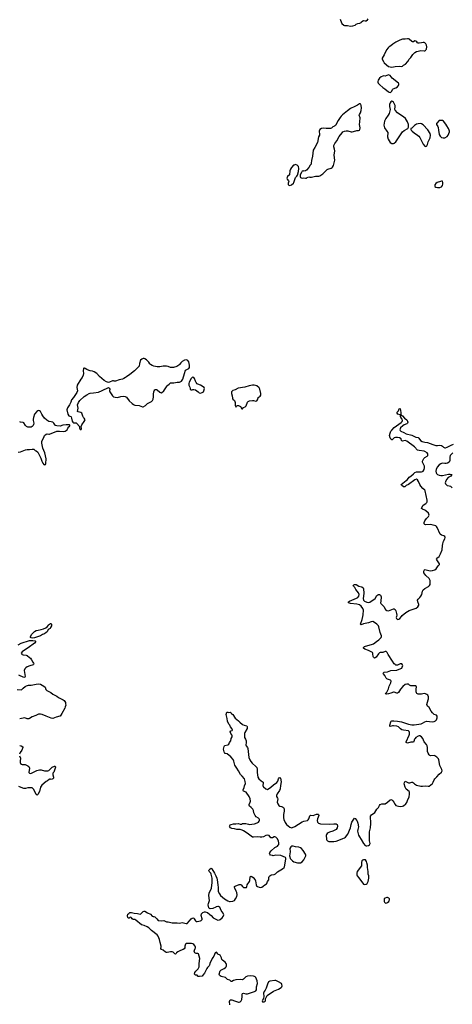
# Model space of a CAD drawing. Header units: inches. Extents: x 1839294 to 1929364, y 762242 to 909984.
# Tile 68 of 76: x 1895271 to 1905710, y 860624 to 884421. Entities that reach past the tile are written whole.
import ezdxf

# ---------------------------------------------------------------- set-up
doc = ezdxf.new("R2010")
doc.units = ezdxf.units.IN
doc.header["$MEASUREMENT"] = 0
for name, color, linetype in [('B8896', 7, 'Continuous'), ('B8897', 7, 'Continuous'), ('B9806', 7, 'Continuous'), ('B9807', 7, 'Continuous'), ('B9808', 7, 'Continuous')]:
    doc.layers.add(name, color=color, linetype=linetype)

msp = doc.modelspace()

# ---------------------------------------------------------------- linework, layer by layer
at = {"layer": 'B8896', "color": 6, "elevation": 600}
msp.add_lwpolyline([(1895590, 869476), (1895550, 869480), (1895532, 869490), (1895531, 869510), (1895560, 869570), (1895630, 869638), (1895670, 869656), (1895717, 869663), (1895790, 869686), (1895844, 869696), (1895899, 869721), (1895935, 869745), (1895970, 869794), (1895990, 869813), (1896010, 869827), (1896030, 869825), (1896039, 869810), (1896041, 869790), (1896036, 869770), (1896011, 869729), (1896005, 869710), (1895961, 869679), (1895930, 869630), (1895909, 869610), (1895870, 869581), (1895820, 869560), (1895770, 869528), (1895630, 869485)], close=True, dxfattribs=at)
for points in [[(1895230, 869313), (1895304, 869356), (1895510, 869417), (1895590, 869420), (1895647, 869410), (1895657, 869390), (1895624, 869350), (1895477, 869243), (1895363, 869170), (1895330, 869144), (1895309, 869110), (1895318, 869090), (1895330, 869081), (1895350, 869073), (1895423, 869063), (1895450, 869054), (1895509, 869009), (1895530, 868988), (1895556, 868950), (1895585, 868890), (1895602, 868870), (1895611, 868850), (1895603, 868837), (1895597, 868830), (1895515, 868805), (1895450, 868780), (1895421, 868759), (1895393, 868730), (1895381, 868690), (1895399, 868550), (1895390, 868527), (1895370, 868520), (1895250, 868577)], [(1895209, 868231), (1895310, 868227), (1895324, 868230), (1895354, 868266), (1895399, 868301), (1895438, 868322), (1895485, 868335), (1895550, 868337), (1895670, 868363), (1895730, 868368), (1895770, 868362), (1895856, 868316), (1895883, 868290), (1895904, 868230), (1895928, 868208), (1896019, 868159), (1896070, 868120), (1896170, 868075), (1896210, 868038), (1896320, 867980), (1896344, 867964), (1896363, 867943), (1896375, 867915), (1896379, 867890), (1896380, 867850), (1896371, 867810), (1896359, 867781), (1896284, 867656), (1896264, 867610), (1896250, 867590), (1896236, 867584), (1896150, 867563), (1896070, 867534), (1896030, 867541), (1895905, 867585), (1895810, 867630), (1895770, 867639), (1895725, 867635), (1895659, 867601), (1895568, 867570), (1895510, 867529), (1895490, 867522), (1895450, 867525), (1895390, 867544), (1895270, 867524)], [(1895270, 866878), (1895305, 866870), (1895345, 866850), (1895347, 866830), (1895319, 866770), (1895278, 866710), (1895268, 866672)], [(1895269, 866630), (1895287, 866570), (1895278, 866502), (1895281, 866470), (1895290, 866446), (1895310, 866425), (1895330, 866420), (1895370, 866423), (1895399, 866419), (1895470, 866390), (1895491, 866371), (1895505, 866330), (1895490, 866230), (1895504, 866210), (1895530, 866205), (1895551, 866211), (1895590, 866225), (1895686, 866274), (1895750, 866291), (1895790, 866288), (1895870, 866263), (1895930, 866263), (1895950, 866267), (1895970, 866274), (1895990, 866288), (1896027, 866333), (1896050, 866352), (1896110, 866379), (1896130, 866378), (1896135, 866355), (1896130, 866329), (1896090, 866237), (1896072, 866208), (1896072, 866170), (1896085, 866110), (1896084, 866090), (1896068, 866072), (1896050, 866064), (1896030, 866058), (1896010, 866064), (1895990, 866063), (1895982, 866058), (1895938, 866022), (1895910, 866007), (1895803, 865917), (1895786, 865894), (1895776, 865870), (1895751, 865769), (1895710, 865694), (1895690, 865679), (1895670, 865695), (1895610, 865819), (1895590, 865843), (1895573, 865853), (1895470, 865855), (1895410, 865840), (1895370, 865841), (1895305, 865865), (1895250, 865892)], [(1900000, 862972), (1899930, 862941), (1899870, 862930), (1899850, 862936), (1899836, 862956), (1899820, 863030), (1899823, 863057), (1899849, 863131), (1899838, 863250), (1899840, 863310), (1899895, 863430), (1899914, 863570), (1899912, 863670), (1899887, 863767), (1899880, 863790), (1899843, 863830), (1899832, 863850), (1899841, 863870), (1899870, 863897), (1899890, 863911), (1899910, 863898), (1899970, 863796), (1900000, 863730)], [(1900000, 861877), (1899990, 861866), (1899958, 861790), (1899930, 861757), (1899914, 861730), (1899860, 861610), (1899854, 861566), (1899843, 861550), (1899805, 861515), (1899786, 861490), (1899730, 861375), (1899690, 861327), (1899670, 861308), (1899610, 861294), (1899579, 861299), (1899566, 861306), (1899550, 861329), (1899510, 861332), (1899492, 861352), (1899497, 861390), (1899518, 861422), (1899575, 861485), (1899598, 861530), (1899598, 861610), (1899616, 861730), (1899583, 861843), (1899570, 861850), (1899530, 861848), (1899510, 861856), (1899494, 861870), (1899486, 861886), (1899482, 861910), (1899487, 861930), (1899507, 861970), (1899513, 861990), (1899514, 862010), (1899505, 862030), (1899470, 862072), (1899448, 862088), (1899417, 862097), (1899290, 862093), (1899270, 862076), (1899263, 862057), (1899255, 862030), (1899252, 861990), (1899238, 861962), (1899218, 861950), (1899154, 861926), (1899085, 861895), (1899057, 861870), (1899049, 861851), (1899030, 861833), (1899010, 861844), (1898970, 861884), (1898950, 861894), (1898910, 861896), (1898830, 861879), (1898810, 861879), (1898790, 861887), (1898730, 861932), (1898692, 861950), (1898675, 861970), (1898688, 862010), (1898688, 862030), (1898657, 862117), (1898644, 862190), (1898612, 862272), (1898590, 862302), (1898451, 862411), (1898384, 862470), (1898350, 862493), (1898270, 862530), (1898207, 862547), (1898070, 862660), (1898050, 862671), (1898010, 862675), (1897988, 862688), (1897970, 862713), (1897950, 862726), (1897930, 862721), (1897910, 862706), (1897890, 862707), (1897876, 862730), (1897874, 862746), (1897873, 862770), (1897881, 862799), (1897900, 862820), (1897930, 862839), (1897950, 862843), (1897970, 862840), (1898030, 862826), (1898110, 862819), (1898175, 862805), (1898190, 862807), (1898204, 862816), (1898252, 862868), (1898270, 862876), (1898290, 862876), (1898353, 862833), (1898430, 862803), (1898470, 862758), (1898490, 862749), (1898510, 862748), (1898530, 862737), (1898578, 862690), (1898611, 862650), (1898690, 862641), (1898750, 862646), (1898810, 862619), (1898850, 862618), (1898950, 862592), (1898991, 862589), (1899070, 862595), (1899130, 862587), (1899190, 862602), (1899290, 862574), (1899310, 862576), (1899370, 862638), (1899410, 862688), (1899430, 862706), (1899450, 862710), (1899470, 862702), (1899484, 862690), (1899510, 862643), (1899529, 862629), (1899550, 862626), (1899630, 862639), (1899650, 862647), (1899674, 862670), (1899676, 862690), (1899653, 862770), (1899660, 862810), (1899670, 862830), (1899690, 862846), (1899730, 862857), (1899750, 862858), (1899802, 862842), (1899858, 862798), (1899890, 862771), (1899936, 862710), (1900000, 862683)]]:
    msp.add_lwpolyline(points, dxfattribs=at)
at = {"layer": 'B8897', "color": 6, "elevation": 700}
for points in [[(1898250, 876233), (1898220, 876220), (1898183, 876190), (1898163, 876110), (1898155, 876050), (1898141, 876030), (1898110, 876006), (1898043, 875937), (1897930, 875843), (1897845, 875790), (1897825, 875770), (1897782, 875750), (1897750, 875729), (1897670, 875714), (1897584, 875684), (1897550, 875682), (1897530, 875689), (1897510, 875689), (1897440, 875660), (1897410, 875654), (1897365, 875665), (1897310, 875697), (1897196, 875796), (1897130, 875867), (1897070, 875910), (1897030, 875926), (1896974, 875934), (1896944, 875944), (1896888, 875968), (1896850, 875993), (1896830, 876002), (1896821, 875999), (1896811, 875989), (1896804, 875936), (1896811, 875870), (1896805, 875830), (1896776, 875770), (1896745, 875730), (1896659, 875590), (1896651, 875530), (1896661, 875450), (1896651, 875410), (1896584, 875316), (1896571, 875290), (1896521, 875230), (1896506, 875174), (1896474, 875110), (1896421, 875039), (1896411, 874990), (1896430, 874885), (1896456, 874850), (1896502, 874830), (1896510, 874822), (1896523, 874790), (1896537, 874717), (1896550, 874692), (1896570, 874678), (1896630, 874678), (1896650, 874665), (1896712, 874590), (1896711, 874550), (1896721, 874530), (1896730, 874518), (1896750, 874518), (1896758, 874538), (1896754, 874590), (1896758, 874602), (1896773, 874630), (1896829, 874710), (1896846, 874750), (1896841, 874770), (1896829, 874790), (1896810, 874810), (1896795, 874835), (1896770, 874914), (1896748, 874930), (1896682, 874942), (1896664, 874950), (1896679, 875030), (1896669, 875110), (1896693, 875170), (1896724, 875216), (1896828, 875312), (1896890, 875356), (1896950, 875388), (1896970, 875393), (1897050, 875399), (1897170, 875421), (1897262, 875458), (1897410, 875532), (1897430, 875514), (1897442, 875490), (1897438, 875450), (1897445, 875430), (1897511, 875330), (1897532, 875310), (1897574, 875294), (1897630, 875291), (1897710, 875316), (1897770, 875322), (1897816, 875316), (1897850, 875299), (1897915, 875210), (1897983, 875143), (1898019, 875119), (1898050, 875106), (1898155, 875095), (1898230, 875063), (1898250, 875067), (1898310, 875094), (1898358, 875142), (1898450, 875192), (1898479, 875221), (1898491, 875249), (1898502, 875310), (1898503, 875370), (1898510, 875425), (1898516, 875450), (1898530, 875474), (1898550, 875485), (1898570, 875485), (1898590, 875474), (1898650, 875421), (1898670, 875409), (1898690, 875406), (1898750, 875450), (1898830, 875573), (1898847, 875590), (1898878, 875610), (1898910, 875644), (1898930, 875648), (1898990, 875646), (1899070, 875664), (1899130, 875664), (1899176, 875684), (1899193, 875707), (1899204, 875736), (1899244, 875870), (1899272, 875948), (1899302, 875970), (1899350, 875991), (1899365, 876015), (1899372, 876070), (1899350, 876155), (1899330, 876182), (1899310, 876194), (1899290, 876199), (1899250, 876193), (1899190, 876161), (1899159, 876130), (1899130, 876090), (1899110, 876069), (1899061, 876039), (1898983, 876017), (1898950, 876013), (1898910, 876016), (1898850, 876038), (1898810, 876046), (1898730, 876047), (1898650, 876034), (1898590, 876034), (1898510, 876046), (1898464, 876064), (1898430, 876086), (1898410, 876106), (1898390, 876141), (1898330, 876203), (1898290, 876226), (1898270, 876233)], [(1899450, 875779), (1899431, 875770), (1899410, 875749), (1899361, 875659), (1899351, 875630), (1899351, 875590), (1899380, 875540), (1899381, 875510), (1899387, 875490), (1899410, 875477), (1899430, 875477), (1899450, 875486), (1899470, 875487), (1899510, 875478), (1899578, 875430), (1899603, 875403), (1899630, 875391), (1899670, 875408), (1899704, 875430), (1899713, 875447), (1899729, 875510), (1899719, 875530), (1899630, 875592), (1899569, 875609), (1899557, 875617), (1899530, 875649), (1899510, 875682), (1899490, 875753), (1899470, 875776)]]:
    msp.add_lwpolyline(points, close=True, dxfattribs=at)
msp.add_lwpolyline([(1895230, 873968), (1895290, 873978), (1895410, 874029), (1895450, 874034), (1895510, 874031), (1895570, 874045), (1895610, 874042), (1895642, 874010), (1895670, 873998), (1895710, 873965), (1895754, 873870), (1895783, 873823), (1895807, 873750), (1895830, 873702), (1895850, 873672), (1895870, 873665), (1895890, 873672), (1895902, 873698), (1895909, 873810), (1895880, 873950), (1895829, 874069), (1895803, 874190), (1895807, 874230), (1895857, 874350), (1895872, 874370), (1895910, 874404), (1895930, 874408), (1895970, 874405), (1895990, 874407), (1896170, 874475), (1896230, 874476), (1896330, 874465), (1896370, 874473), (1896416, 874510), (1896432, 874548), (1896457, 874583), (1896468, 874590), (1896478, 874610), (1896478, 874618), (1896470, 874626), (1896433, 874633), (1896390, 874633), (1896310, 874621), (1896250, 874599), (1896170, 874606), (1896136, 874616), (1896124, 874624), (1896094, 874670), (1896070, 874690), (1896030, 874704), (1895970, 874713), (1895921, 874741), (1895871, 874791), (1895830, 874846), (1895801, 874890), (1895769, 874950), (1895750, 874969), (1895730, 874973), (1895710, 874969), (1895681, 874950), (1895630, 874889), (1895604, 874810), (1895597, 874770), (1895597, 874730), (1895608, 874670), (1895606, 874634), (1895599, 874610), (1895574, 874586), (1895550, 874576), (1895510, 874571), (1895470, 874575), (1895435, 874590), (1895412, 874610), (1895370, 874678), (1895350, 874687), (1895290, 874692), (1895270, 874698)], dxfattribs=at)
at = {"layer": 'B9806', "color": 6, "elevation": 600}
for points in [[(1900000, 863730), (1900027, 863670), (1900036, 863630), (1900048, 863510), (1900062, 863450), (1900062, 863350), (1900090, 863290), (1900120, 863250), (1900210, 863172), (1900290, 863124), (1900330, 863112), (1900350, 863112), (1900410, 863119), (1900450, 863136), (1900480, 863170), (1900508, 863232), (1900517, 863270), (1900510, 863325), (1900498, 863358), (1900459, 863430), (1900453, 863450), (1900457, 863470), (1900470, 863480), (1900570, 863517), (1900598, 863518), (1900618, 863510), (1900644, 863470), (1900669, 863449), (1900710, 863444), (1900742, 863450), (1900750, 863462), (1900757, 863510), (1900816, 863590), (1900823, 863617), (1900830, 863705), (1900850, 863719), (1900870, 863712), (1900902, 863690), (1900953, 863633), (1900961, 863610), (1900974, 863514), (1900988, 863488), (1901012, 863470), (1901050, 863454), (1901089, 863451), (1901110, 863457), (1901143, 863477), (1901190, 863515), (1901225, 863535), (1901235, 863545), (1901250, 863590), (1901283, 863630), (1901286, 863690), (1901294, 863710), (1901310, 863731), (1901330, 863746), (1901350, 863754), (1901410, 863760), (1901445, 863775), (1901490, 863825), (1901610, 863895), (1901650, 863929), (1901663, 863950), (1901696, 864130), (1901694, 864154), (1901681, 864170), (1901630, 864196), (1901570, 864218), (1901450, 864228), (1901390, 864216), (1901370, 864218), (1901322, 864230), (1901303, 864250), (1901302, 864270), (1901310, 864290), (1901336, 864330), (1901428, 864410), (1901492, 864450), (1901511, 864469), (1901522, 864490), (1901525, 864530), (1901515, 864570), (1901490, 864620), (1901470, 864649), (1901450, 864665), (1901430, 864671), (1901410, 864670), (1901370, 864651), (1901350, 864645), (1901330, 864648), (1901290, 864707), (1901250, 864715), (1901210, 864701), (1901155, 864670), (1901110, 864660), (1901070, 864663), (1901010, 864675), (1900910, 864665), (1900890, 864667), (1900762, 864762), (1900670, 864820), (1900636, 864836), (1900590, 864849), (1900510, 864850), (1900450, 864868), (1900392, 864872), (1900359, 864890), (1900343, 864910), (1900336, 864930), (1900350, 864959), (1900370, 864971), (1900430, 864985), (1900483, 864983), (1900550, 864992), (1900590, 864981), (1900630, 864979), (1900650, 864990), (1900710, 864995), (1900730, 864994), (1900790, 864975), (1900810, 864973), (1900934, 864986), (1901003, 865010), (1901030, 865027), (1901049, 865051), (1901056, 865070), (1901055, 865090), (1901046, 865110), (1901030, 865126), (1900977, 865157), (1900950, 865184), (1900923, 865250), (1900910, 865310), (1900897, 865337), (1900857, 865377), (1900814, 865410), (1900806, 865426), (1900808, 865450), (1900834, 865506), (1900839, 865530), (1900830, 865590), (1900806, 865646), (1900732, 865750), (1900673, 865773), (1900660, 865790), (1900662, 865810), (1900690, 865866), (1900697, 865903), (1900718, 865962), (1900715, 866005), (1900692, 866070), (1900641, 866141), (1900600, 866180), (1900553, 866270), (1900507, 866330), (1900466, 866406), (1900438, 866498), (1900420, 866540), (1900363, 866603), (1900274, 866674), (1900227, 866687), (1900210, 866708), (1900205, 866725), (1900192, 866790), (1900203, 866857), (1900210, 866870), (1900223, 866877), (1900290, 866895), (1900316, 866910), (1900333, 866950), (1900367, 866993), (1900371, 867050), (1900396, 867090), (1900400, 867110), (1900393, 867133), (1900364, 867170), (1900352, 867210), (1900368, 867232), (1900398, 867242), (1900403, 867250), (1900401, 867270), (1900390, 867292), (1900358, 867330), (1900344, 867370), (1900317, 867397), (1900287, 867470), (1900281, 867530), (1900250, 867630), (1900270, 867682), (1900290, 867685), (1900310, 867678), (1900350, 867682), (1900370, 867672), (1900385, 867645), (1900410, 867625), (1900470, 867537), (1900550, 867479), (1900584, 867444), (1900650, 867388), (1900688, 867368), (1900750, 867351), (1900758, 867338), (1900763, 867310), (1900757, 867290), (1900700, 867190), (1900696, 867170), (1900694, 867090), (1900697, 867070), (1900722, 867030), (1900732, 866990), (1900734, 866950), (1900725, 866890), (1900736, 866870), (1900768, 866830), (1900776, 866810), (1900802, 866590), (1900826, 866530), (1900848, 866490), (1900882, 866450), (1900970, 866372), (1900990, 866347), (1901000, 866310), (1900999, 866230), (1901010, 866170), (1901016, 866110), (1901038, 866070), (1901101, 866021), (1901123, 866010), (1901144, 865990), (1901148, 865970), (1901140, 865910), (1901143, 865890), (1901150, 865879), (1901210, 865831), (1901250, 865818), (1901330, 865869), (1901393, 865930), (1901473, 865987), (1901500, 866020), (1901513, 866070), (1901530, 866095), (1901550, 866104), (1901567, 866090), (1901581, 866001), (1901564, 865910), (1901558, 865830), (1901539, 865790), (1901485, 865710), (1901470, 865670), (1901471, 865650), (1901493, 865610), (1901498, 865590), (1901486, 865510), (1901498, 865470), (1901521, 865430), (1901550, 865415), (1901590, 865407), (1901615, 865395), (1901637, 865377), (1901652, 865350), (1901656, 865290), (1901637, 865210), (1901633, 865130), (1901643, 865090), (1901676, 865016), (1901693, 864990), (1901711, 864970), (1901790, 864908), (1901810, 864897), (1901830, 864893), (1901850, 864894), (1901910, 864920), (1902088, 865032), (1902130, 865048), (1902213, 865067), (1902230, 865083), (1902245, 865110), (1902270, 865176), (1902290, 865195), (1902350, 865191), (1902430, 865218), (1902450, 865220), (1902470, 865216), (1902478, 865210), (1902486, 865190), (1902459, 865110), (1902452, 865070), (1902459, 865030), (1902470, 865010), (1902482, 865002), (1902529, 864989), (1902750, 864974), (1902850, 864988), (1902889, 864989), (1902910, 864985), (1902928, 864968), (1902937, 864930), (1902935, 864890), (1902909, 864851), (1902830, 864809), (1902750, 864785), (1902718, 864770), (1902690, 864750), (1902674, 864730), (1902668, 864710), (1902673, 864610), (1902680, 864590), (1902695, 864575), (1902730, 864558), (1902850, 864560), (1902910, 864566), (1903009, 864611), (1903070, 864632), (1903110, 864650), (1903130, 864665), (1903190, 864737), (1903254, 864886), (1903270, 864971), (1903288, 865030), (1903330, 865097), (1903350, 865121), (1903370, 865111), (1903404, 865070), (1903416, 865050), (1903430, 865005), (1903443, 864910), (1903428, 864850), (1903426, 864810), (1903450, 864711), (1903468, 864670), (1903510, 864610), (1903570, 864511), (1903610, 864465), (1903630, 864451), (1903651, 864451), (1903690, 864461), (1903710, 864478), (1903725, 864510), (1903716, 864576), (1903710, 864790), (1903734, 864890), (1903742, 864990), (1903740, 865170), (1903760, 865200), (1903839, 865261), (1903890, 865337), (1903930, 865382), (1903952, 865428), (1903970, 865450), (1904010, 865469), (1904070, 865466), (1904090, 865470), (1904150, 865509), (1904210, 865566), (1904230, 865570), (1904250, 865563), (1904278, 865538), (1904298, 865510), (1904329, 865450), (1904351, 865431), (1904410, 865415), (1904470, 865404), (1904510, 865410), (1904530, 865419), (1904589, 865470), (1904610, 865504), (1904637, 865570), (1904669, 865630), (1904681, 865710), (1904677, 865750), (1904668, 865768), (1904600, 865820), (1904569, 865870), (1904552, 865950), (1904555, 865985), (1904570, 866015), (1904590, 866011), (1904650, 865978), (1904684, 865976), (1904730, 865990), (1904750, 865989), (1904770, 865978), (1904802, 865950), (1904850, 865924), (1904950, 865900), (1904990, 865897), (1905070, 865902), (1905130, 865895), (1905150, 865900), (1905190, 865925), (1905230, 865964), (1905249, 865991), (1905272, 866048), (1905288, 866072), (1905338, 866122), (1905390, 866190), (1905450, 866238), (1905467, 866270), (1905461, 866301), (1905412, 866392), (1905385, 866530), (1905375, 866555), (1905339, 866599), (1905292, 866632), (1905270, 866637), (1905190, 866631), (1905170, 866637), (1905150, 866656), (1905128, 866690), (1905110, 866730), (1905109, 866770), (1905115, 866830), (1905107, 866870), (1905085, 866905), (1905031, 866970), (1904997, 867050), (1904965, 867090), (1904930, 867110), (1904910, 867113), (1904890, 867108), (1904833, 867070), (1904814, 867050), (1904801, 867030), (1904784, 866976), (1904770, 866962), (1904710, 866956), (1904630, 866938), (1904610, 866941), (1904597, 866950), (1904598, 866970), (1904670, 867126), (1904677, 867150), (1904681, 867190), (1904670, 867215), (1904650, 867231), (1904530, 867249), (1904490, 867260), (1904459, 867279), (1904410, 867329), (1904370, 867345), (1904290, 867358), (1904264, 867356), (1904210, 867338), (1904204, 867344), (1904205, 867370), (1904227, 867453), (1904234, 867466), (1904250, 867476), (1904303, 867477), (1904390, 867468), (1904487, 867447), (1904650, 867397), (1904730, 867378), (1904790, 867375), (1904957, 867403), (1904990, 867417), (1905050, 867455), (1905090, 867468), (1905230, 867454), (1905270, 867457), (1905305, 867475), (1905330, 867502), (1905342, 867550), (1905342, 867590), (1905330, 867610), (1905270, 867630), (1905230, 867665), (1905197, 867710), (1905155, 867795), (1905110, 867830), (1905102, 867842), (1905097, 867870), (1905130, 867981), (1905134, 868010), (1905133, 868053), (1905116, 868096), (1905095, 868115), (1905067, 868127), (1905030, 868132), (1904970, 868118), (1904941, 868119), (1904890, 868122), (1904858, 868138), (1904848, 868150), (1904840, 868180), (1904840, 868250), (1904846, 868290), (1904840, 868310), (1904830, 868320), (1904710, 868324), (1904679, 868339), (1904650, 868361), (1904610, 868363), (1904576, 868350), (1904513, 868307), (1904457, 868243), (1904410, 868158), (1904390, 868142), (1904370, 868143), (1904310, 868170), (1904290, 868167), (1904230, 868140), (1904170, 868125), (1904130, 868121), (1904104, 868124), (1904094, 868130), (1904110, 868143), (1904130, 868170), (1904171, 868249), (1904190, 868311), (1904230, 868390), (1904234, 868430), (1904226, 868446), (1904215, 868455), (1904150, 868481), (1904130, 868494), (1904116, 868510), (1904085, 868570), (1904046, 868610), (1904044, 868630), (1904070, 868652), (1904150, 868660), (1904230, 868689), (1904370, 868702), (1904470, 868739), (1904491, 868750), (1904503, 868770), (1904514, 868810), (1904512, 868830), (1904490, 868850), (1904470, 868853), (1904450, 868850), (1904390, 868824), (1904370, 868821), (1904350, 868823), (1904330, 868835), (1904310, 868855), (1904270, 868914), (1904162, 869082), (1904136, 869130), (1904111, 869151), (1904090, 869153), (1904030, 869130), (1903970, 869125), (1903950, 869116), (1903930, 869097), (1903870, 869015), (1903850, 868998), (1903830, 868993), (1903810, 869010), (1903802, 869030), (1903795, 869095), (1903791, 869111), (1903783, 869123), (1903690, 869172), (1903598, 869210), (1903569, 869230), (1903564, 869250), (1903595, 869270), (1903670, 869295), (1903763, 869317), (1903810, 869334), (1903884, 869396), (1903940, 869430), (1903981, 869470), (1903996, 869490), (1904005, 869510), (1904005, 869530), (1903968, 869610), (1903938, 869750), (1903930, 869771), (1903890, 869813), (1903830, 869854), (1903790, 869872), (1903750, 869870), (1903690, 869845), (1903570, 869820), (1903510, 869792), (1903496, 869810), (1903537, 869923), (1903554, 870000)], [(1904363, 870000), (1904356, 869970), (1904360, 869950), (1904390, 869928), (1904416, 869930), (1904446, 869950), (1904488, 870000)], [(1900000, 862683), (1900050, 862661), (1900090, 862662), (1900110, 862670), (1900157, 862710), (1900183, 862750), (1900198, 862790), (1900184, 862830), (1900136, 862890), (1900097, 862970), (1900070, 862987), (1900050, 862989), (1900010, 862977), (1900000, 862972)], [(1900343, 860610), (1900331, 860689), (1900346, 860730), (1900370, 860736), (1900390, 860733), (1900450, 860708), (1900550, 860679), (1900570, 860679), (1900590, 860686), (1900614, 860710), (1900630, 860743), (1900639, 860810), (1900640, 860870), (1900650, 860888), (1900670, 860890), (1900730, 860875), (1900764, 860876), (1900937, 860930), (1900971, 860949), (1900983, 860970), (1900985, 861050), (1901006, 861130), (1901000, 861190), (1900971, 861271), (1900952, 861290), (1900937, 861297), (1900910, 861304), (1900849, 861309), (1900766, 861306), (1900729, 861291), (1900670, 861231), (1900650, 861219), (1900590, 861224), (1900490, 861213), (1900430, 861196), (1900390, 861173), (1900370, 861177), (1900338, 861210), (1900286, 861226), (1900236, 861270), (1900133, 861293), (1900105, 861310), (1900089, 861330), (1900082, 861350), (1900107, 861430), (1900128, 861452), (1900206, 861490), (1900235, 861510), (1900252, 861530), (1900260, 861550), (1900262, 861590), (1900252, 861612), (1900226, 861646), (1900199, 861670), (1900167, 861687), (1900147, 861707), (1900137, 861750), (1900110, 861808), (1900055, 861835), (1900041, 861850), (1900030, 861875), (1900010, 861887), (1900000, 861877)]]:
    msp.add_lwpolyline(points, dxfattribs=at)
for points in [[(1901850, 864450), (1901830, 864443), (1901810, 864427), (1901792, 864390), (1901795, 864310), (1901785, 864210), (1901786, 864186), (1901797, 864150), (1901850, 864092), (1901888, 864068), (1901976, 864044), (1902010, 864040), (1902050, 864043), (1902090, 864066), (1902130, 864116), (1902176, 864210), (1902179, 864230), (1902170, 864256), (1902110, 864344), (1902070, 864390), (1902050, 864406), (1902010, 864422), (1901930, 864432), (1901870, 864447)], [(1903570, 864117), (1903550, 864109), (1903530, 864089), (1903519, 864050), (1903521, 863990), (1903515, 863970), (1903417, 863830), (1903405, 863790), (1903404, 863750), (1903411, 863730), (1903457, 863677), (1903570, 863527), (1903590, 863521), (1903630, 863524), (1903654, 863546), (1903679, 863590), (1903699, 863670), (1903699, 863690), (1903693, 863730), (1903677, 863770), (1903676, 863830), (1903661, 863930), (1903661, 863990), (1903650, 864042), (1903637, 864077), (1903612, 864112)], [(1904130, 863203), (1904088, 863192), (1904068, 863172), (1904064, 863150), (1904067, 863110), (1904074, 863094), (1904090, 863079), (1904110, 863071), (1904130, 863073), (1904150, 863085), (1904177, 863110), (1904189, 863130), (1904197, 863150), (1904195, 863175), (1904182, 863190), (1904150, 863202)], [(1901430, 861198), (1901310, 861183), (1901290, 861177), (1901275, 861165), (1901250, 861112), (1901222, 861010), (1901196, 860964), (1901170, 860930), (1901155, 860890), (1901161, 860810), (1901154, 860766), (1901119, 860710), (1901130, 860687), (1901150, 860681), (1901170, 860683), (1901190, 860691), (1901201, 860710), (1901206, 860754), (1901215, 860790), (1901246, 860834), (1901399, 860941), (1901514, 860990), (1901578, 861030), (1901595, 861050), (1901603, 861070), (1901600, 861100), (1901586, 861126), (1901519, 861170), (1901450, 861196)]]:
    msp.add_lwpolyline(points, close=True, dxfattribs=at)
at = {"layer": 'B9807', "color": 6, "elevation": 700}
msp.add_lwpolyline([(1900930, 875589), (1900890, 875589), (1900810, 875574), (1900703, 875537), (1900543, 875517), (1900470, 875473), (1900410, 875457), (1900383, 875430), (1900379, 875390), (1900394, 875334), (1900402, 875270), (1900410, 875247), (1900450, 875219), (1900466, 875190), (1900470, 875170), (1900470, 875094), (1900484, 875064), (1900490, 875054), (1900495, 875070), (1900510, 875085), (1900530, 875098), (1900550, 875098), (1900602, 875070), (1900630, 875014), (1900650, 875014), (1900675, 875045), (1900710, 875063), (1900734, 875086), (1900766, 875174), (1900783, 875197), (1900812, 875208), (1900890, 875219), (1900916, 875216), (1900970, 875199), (1900990, 875207), (1901009, 875230), (1901022, 875278), (1901029, 875290), (1901070, 875325), (1901089, 875350), (1901090, 875390), (1901068, 875488), (1901046, 875526), (1900990, 875572)], close=True, dxfattribs=at)
at = {"layer": 'B9807', "color": 6, "elevation": 600}
for points in [[(1904488, 870000), (1904503, 870017), (1904590, 870091), (1904670, 870140), (1904838, 870202), (1904882, 870230), (1904905, 870270), (1904905, 870290), (1904878, 870350), (1904874, 870390), (1904888, 870412), (1904930, 870453), (1904950, 870486), (1904972, 870530), (1904995, 870610), (1905010, 870639), (1905049, 870671), (1905137, 870723), (1905163, 870750), (1905173, 870770), (1905180, 870810), (1905176, 870870), (1905150, 870918), (1905070, 870986), (1905026, 871050), (1905026, 871094), (1905037, 871123), (1905050, 871130), (1905147, 871107), (1905190, 871104), (1905230, 871109), (1905290, 871128), (1905320, 871150), (1905370, 871221), (1905399, 871250), (1905399, 871270), (1905389, 871290), (1905339, 871370), (1905333, 871390), (1905337, 871410), (1905390, 871446), (1905428, 871512), (1905464, 871610), (1905471, 871710), (1905480, 871750), (1905502, 871818), (1905527, 871870), (1905536, 871910), (1905529, 871930), (1905510, 871946), (1905450, 871961), (1905417, 871990), (1905346, 872146), (1905330, 872170), (1905310, 872187), (1905248, 872208), (1905190, 872219), (1905070, 872216), (1905044, 872224), (1905035, 872235), (1905032, 872270), (1905048, 872310), (1905090, 872366), (1905132, 872410), (1905145, 872430), (1905150, 872450), (1905145, 872470), (1905132, 872492), (1905070, 872552), (1905045, 872570), (1904990, 872592), (1904970, 872610), (1904973, 872630), (1905010, 872690), (1905073, 872727), (1905095, 872750), (1905102, 872770), (1905102, 872810), (1905057, 873037), (1905049, 873050), (1905000, 873090), (1904947, 873150), (1904923, 873190), (1904898, 873258), (1904870, 873302), (1904850, 873314), (1904810, 873297), (1904650, 873188), (1904601, 873159), (1904566, 873130), (1904550, 873127), (1904530, 873132), (1904483, 873170), (1904476, 873190), (1904599, 873281), (1904629, 873311), (1904670, 873363), (1904711, 873389), (1904770, 873449), (1904810, 873479), (1904850, 873497), (1904970, 873493), (1904990, 873498), (1905010, 873510), (1905033, 873547), (1905042, 873590), (1905037, 873630), (1904995, 873730), (1904993, 873750), (1904997, 873770), (1905024, 873816), (1905050, 873840), (1905101, 873870), (1905116, 873890), (1905123, 873910), (1905118, 873930), (1905100, 873950), (1905050, 873983), (1905030, 873991), (1904910, 874005), (1904870, 874020), (1904798, 874098), (1904614, 874234), (1904570, 874247), (1904510, 874235), (1904490, 874239), (1904482, 874250), (1904473, 874290), (1904436, 874316), (1904390, 874327), (1904336, 874324), (1904307, 874313), (1904270, 874277), (1904256, 874270), (1904249, 874269), (1904230, 874280), (1904210, 874318), (1904196, 874370), (1904208, 874430), (1904230, 874475), (1904250, 874502), (1904310, 874565), (1904473, 874687), (1904497, 874710), (1904507, 874730), (1904503, 874763), (1904472, 874810), (1904464, 874830), (1904459, 874859), (1904449, 874869), (1904399, 874890), (1904383, 874910), (1904381, 874939), (1904409, 874971), (1904430, 875018), (1904450, 875022), (1904466, 874930), (1904465, 874905), (1904471, 874889), (1904471, 874871), (1904510, 874845), (1904554, 874794), (1904610, 874752), (1904630, 874716), (1904635, 874690), (1904629, 874670), (1904610, 874656), (1904550, 874629), (1904514, 874606), (1904463, 874557), (1904449, 874530), (1904447, 874510), (1904454, 874490), (1904470, 874476), (1904543, 874443), (1904593, 874413), (1904730, 874380), (1904830, 874331), (1904890, 874320), (1904906, 874306), (1904941, 874250), (1904983, 874223), (1905050, 874208), (1905110, 874205), (1905238, 874150), (1905310, 874128), (1905354, 874126), (1905410, 874134), (1905449, 874129), (1905470, 874116), (1905497, 874090), (1905530, 874074), (1905550, 874074), (1905590, 874086), (1905682, 874138), (1905739, 874161)], [(1905727, 873950), (1905658, 873890), (1905648, 873850), (1905648, 873770), (1905635, 873730), (1905597, 873703), (1905566, 873694), (1905530, 873693), (1905479, 873699), (1905450, 873696), (1905430, 873689), (1905390, 873661), (1905346, 873610), (1905320, 873550), (1905314, 873510), (1905320, 873470), (1905330, 873450), (1905352, 873430), (1905390, 873409), (1905430, 873401), (1905470, 873405), (1905616, 873436), (1905658, 873438), (1905696, 873430), (1905694, 873410), (1905671, 873390), (1905610, 873353), (1905570, 873311), (1905544, 873250), (1905542, 873230), (1905550, 873200), (1905570, 873178), (1905590, 873167), (1905637, 873157), (1905665, 873145), (1905710, 873108)], [(1903554, 870000), (1903562, 870038), (1903570, 870150), (1903555, 870190), (1903507, 870250), (1903470, 870277), (1903410, 870295), (1903250, 870315), (1903209, 870330), (1903204, 870350), (1903232, 870370), (1903400, 870440), (1903430, 870459), (1903454, 870490), (1903464, 870530), (1903450, 870570), (1903381, 870650), (1903356, 870696), (1903327, 870730), (1903320, 870750), (1903330, 870763), (1903350, 870773), (1903390, 870767), (1903453, 870733), (1903531, 870710), (1903557, 870690), (1903564, 870670), (1903572, 870552), (1903557, 870430), (1903570, 870394), (1903594, 870370), (1903650, 870342), (1903690, 870337), (1903718, 870342), (1903846, 870430), (1903890, 870501), (1903910, 870521), (1903930, 870531), (1903954, 870530), (1903977, 870510), (1903993, 870470), (1903984, 870370), (1903976, 870330), (1903987, 870310), (1904061, 870241), (1904100, 870170), (1904130, 870144), (1904170, 870134), (1904210, 870148), (1904290, 870186), (1904310, 870184), (1904329, 870170), (1904350, 870130), (1904366, 870070), (1904370, 870030), (1904363, 870000)]]:
    msp.add_lwpolyline(points, dxfattribs=at)
at = {"layer": 'B9808', "color": 6, "elevation": 700}
msp.add_lwpolyline([(1903005, 884430), (1903013, 884410), (1903048, 884330), (1903090, 884288), (1903110, 884282), (1903178, 884278), (1903250, 884266), (1903310, 884271), (1903369, 884291), (1903388, 884310), (1903430, 884332), (1903480, 884340), (1903509, 884351), (1903522, 884370), (1903550, 884396), (1903570, 884403), (1903610, 884395), (1903630, 884397), (1903662, 884418), (1903679, 884441)], dxfattribs=at)
for points in [[(1904630, 883962), (1904570, 883948), (1904510, 883951), (1904447, 883930), (1904350, 883876), (1904279, 883830), (1904230, 883792), (1904190, 883769), (1904161, 883739), (1904123, 883690), (1904070, 883569), (1904015, 883490), (1904017, 883470), (1904046, 883410), (1904070, 883377), (1904170, 883291), (1904250, 883276), (1904290, 883278), (1904330, 883288), (1904430, 883296), (1904490, 883291), (1904510, 883301), (1904535, 883325), (1904583, 883350), (1904634, 883410), (1904672, 883470), (1904710, 883511), (1904758, 883582), (1904810, 883631), (1904850, 883650), (1904890, 883664), (1904950, 883676), (1905030, 883668), (1905050, 883671), (1905062, 883678), (1905074, 883690), (1905084, 883710), (1905094, 883766), (1905086, 883806), (1905070, 883838), (1905050, 883858), (1905030, 883866), (1905010, 883868), (1904970, 883859), (1904910, 883856), (1904890, 883851), (1904870, 883864), (1904851, 883890), (1904830, 883906), (1904810, 883908), (1904770, 883887), (1904746, 883886), (1904730, 883892), (1904670, 883950), (1904650, 883960)], [(1904170, 883086), (1904090, 883059), (1904050, 883063), (1904030, 883059), (1903990, 883043), (1903954, 883010), (1903920, 882960), (1903910, 882930), (1903913, 882910), (1903923, 882890), (1903963, 882843), (1904030, 882781), (1904079, 882750), (1904170, 882676), (1904190, 882666), (1904210, 882665), (1904229, 882671), (1904249, 882691), (1904269, 882730), (1904286, 882754), (1904350, 882771), (1904390, 882802), (1904412, 882830), (1904420, 882850), (1904418, 882870), (1904409, 882890), (1904263, 883010), (1904212, 883072), (1904190, 883083)], [(1904250, 882449), (1904230, 882438), (1904211, 882409), (1904197, 882370), (1904194, 882326), (1904208, 882250), (1904184, 882156), (1904164, 882110), (1904109, 882031), (1904075, 881965), (1904063, 881917), (1904061, 881870), (1904077, 881810), (1904134, 881730), (1904153, 881693), (1904145, 881590), (1904161, 881530), (1904210, 881450), (1904250, 881428), (1904290, 881428), (1904310, 881434), (1904350, 881471), (1904510, 881710), (1904550, 881744), (1904634, 881790), (1904653, 881827), (1904656, 881870), (1904653, 881890), (1904629, 881950), (1904609, 881990), (1904581, 882030), (1904530, 882075), (1904446, 882126), (1904391, 882171), (1904335, 882235), (1904327, 882250), (1904324, 882270), (1904332, 882310), (1904329, 882350), (1904290, 882429), (1904270, 882444)], [(1903470, 882389), (1903424, 882356), (1903359, 882321), (1903250, 882278), (1903183, 882217), (1903059, 882121), (1903030, 882093), (1903003, 882057), (1902956, 881984), (1902901, 881879), (1902890, 881863), (1902870, 881847), (1902831, 881830), (1902797, 881803), (1902770, 881792), (1902670, 881792), (1902590, 881797), (1902550, 881789), (1902515, 881764), (1902497, 881730), (1902508, 881650), (1902502, 881630), (1902479, 881590), (1902457, 881450), (1902392, 881330), (1902352, 881270), (1902340, 881120), (1902314, 881014), (1902308, 880950), (1902302, 880930), (1902277, 880903), (1902245, 880850), (1902195, 880785), (1902170, 880766), (1902130, 880763), (1902110, 880767), (1902090, 880758), (1902069, 880731), (1902040, 880670), (1902035, 880630), (1902047, 880607), (1902059, 880599), (1902090, 880594), (1902130, 880599), (1902170, 880591), (1902190, 880595), (1902210, 880606), (1902250, 880621), (1902274, 880614), (1902310, 880615), (1902410, 880641), (1902490, 880643), (1902513, 880647), (1902587, 880693), (1902650, 880762), (1902690, 880799), (1902710, 880811), (1902786, 880834), (1902812, 880848), (1902822, 880858), (1902842, 880898), (1902869, 880990), (1902877, 881030), (1902862, 881150), (1902874, 881250), (1902868, 881290), (1902850, 881350), (1902850, 881378), (1902875, 881430), (1902924, 881496), (1902984, 881596), (1903050, 881689), (1903070, 881708), (1903110, 881729), (1903150, 881736), (1903192, 881732), (1903268, 881708), (1903290, 881708), (1903386, 881734), (1903410, 881746), (1903450, 881745), (1903470, 881752), (1903479, 881770), (1903483, 881810), (1903467, 881890), (1903482, 881950), (1903485, 882050), (1903464, 882110), (1903469, 882130), (1903492, 882170), (1903512, 882230), (1903517, 882290), (1903510, 882346), (1903499, 882379), (1903490, 882388)], [(1905390, 881988), (1905337, 881923), (1905331, 881910), (1905331, 881890), (1905361, 881841), (1905373, 881813), (1905374, 881750), (1905394, 881650), (1905415, 881610), (1905450, 881573), (1905490, 881563), (1905530, 881565), (1905590, 881601), (1905610, 881627), (1905629, 881670), (1905641, 881710), (1905644, 881730), (1905638, 881750), (1905619, 881790), (1905575, 881855), (1905558, 881898), (1905497, 881970), (1905470, 881983)], [(1904931, 881911), (1904890, 881908), (1904846, 881894), (1904797, 881863), (1904730, 881801), (1904711, 881790), (1904706, 881770), (1904716, 881750), (1904739, 881730), (1904790, 881689), (1904874, 881634), (1904905, 881605), (1904929, 881570), (1905011, 881410), (1905050, 881367), (1905070, 881359), (1905090, 881364), (1905097, 881370), (1905110, 881402), (1905125, 881470), (1905162, 881530), (1905173, 881567), (1905183, 881630), (1905173, 881673), (1905117, 881757), (1905010, 881882), (1904970, 881903)], [(1901930, 880919), (1901890, 880909), (1901878, 880902), (1901827, 880850), (1901804, 880810), (1901791, 880770), (1901781, 880670), (1901737, 880630), (1901724, 880610), (1901720, 880590), (1901728, 880570), (1901759, 880530), (1901762, 880510), (1901748, 880468), (1901751, 880431), (1901790, 880411), (1901830, 880426), (1901876, 880470), (1901886, 880490), (1901924, 880610), (1901960, 880640), (1901975, 880665), (1901998, 880750), (1902006, 880826), (1901995, 880875), (1901990, 880885), (1901970, 880903)], [(1905450, 880521), (1905400, 880499), (1905370, 880498), (1905343, 880490), (1905310, 880464), (1905291, 880430), (1905286, 880410), (1905291, 880391), (1905313, 880373), (1905350, 880363), (1905410, 880368), (1905450, 880383), (1905475, 880410), (1905481, 880450), (1905479, 880490), (1905470, 880515), (1905459, 880519)]]:
    msp.add_lwpolyline(points, close=True, dxfattribs=at)

doc.saveas('drawing.dxf')
